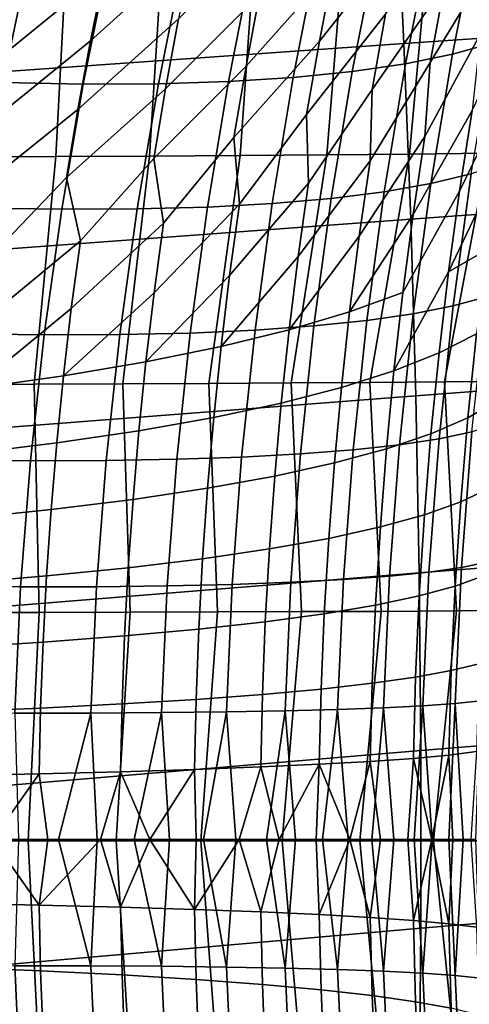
# Model space of a CAD drawing. Header units: metres. Extents: x -167 to 28, y -27 to 27.
# Tile 167 of 256: x -30.52 to -27.76, y -1.02 to 5.05. Entities that reach past the tile are written whole.
import ezdxf

# ---------------------------------------------------------------- set-up
doc = ezdxf.new("R2010")
doc.units = ezdxf.units.M
doc.layers.add('solid_12_065_021_XXX', color=7, linetype='CONTINUOUS')

msp = doc.modelspace()

# ---------------------------------------------------------------- linework, layer by layer
at = {"layer": 'solid_12_065_021_XXX'}
for points in [[(-21.744404, 6.400637, 157.050323), (-28.210402, 5.979161, 158.776154), (-28.158962, 4.904449, 158.981903), (-21.689001, 5.348721, 157.271988)], [(-28.080053, 6.013251, 39.712532), (-28.180504, 5.549177, 39.481197), (-28.679293, 4.918852, 40.804943), (-28.592216, 5.371034, 41.006699)], [(-28.210402, 5.979161, 158.776154), (-34.678066, 5.549222, 160.494568), (-34.630634, 4.449543, 160.684204), (-28.158962, 4.904449, 158.981903)], [(-27.48971, 5.946479, 36.402832), (-27.593382, 5.455872, 36.162666), (-27.998676, 4.78665, 37.510105), (-27.910191, 5.264168, 37.718941)], [(-29.496981, 5.884186, 44.797337), (-29.457954, 5.489728, 44.215286), (-30.088163, 4.920478, 45.512402), (-30.00185, 5.345136, 45.691391)], [(-28.496637, 5.823931, 41.22456), (-28.592216, 5.371034, 41.006699), (-29.130899, 4.765549, 42.331921), (-29.047672, 5.206775, 42.521286)], [(-30.068342, 5.732119, 46.293709), (-30.00185, 5.345136, 45.691391), (-30.672283, 4.798692, 46.986298), (-30.587288, 5.215721, 47.152939)], [(-27.812893, 5.741048, 37.946125), (-27.910191, 5.264168, 37.718941), (-28.355503, 4.621142, 39.069881), (-28.272268, 5.085108, 39.266827)], [(-27.449507, 5.710205, 104.481445), (-27.703875, 5.631249, 103.864479), (-27.860178, 4.839029, 104.068657), (-27.608971, 4.908718, 104.692818)], [(-28.956072, 5.649373, 42.72591), (-29.047672, 5.206775, 42.521286), (-29.62669, 4.625334, 43.846401), (-29.546467, 5.056546, 44.023628)], [(-30.833439, 5.603522, 152.267273), (-30.22681, 5.605753, 151.987823), (-30.30221, 4.20821, 151.841827), (-30.897816, 4.206018, 152.120117)], [(-30.22681, 5.605753, 151.987823), (-29.637793, 5.608639, 151.671616), (-29.724823, 4.211046, 151.526764), (-30.30221, 4.20821, 151.841827)], [(-29.637793, 5.608639, 151.671616), (-29.068613, 5.612207, 151.319489), (-29.167929, 4.21452, 151.175949), (-29.724823, 4.211046, 151.526764)], [(-29.068613, 5.612207, 151.319489), (-28.521503, 5.616483, 150.932419), (-28.633762, 4.218626, 150.790558), (-29.167929, 4.21452, 151.175949)], [(-28.521503, 5.616483, 150.932419), (-27.998672, 5.621495, 150.511505), (-28.124508, 4.223359, 150.371918), (-28.633762, 4.218626, 150.790558)], [(-27.703875, 5.631249, 103.864479), (-27.995985, 5.564613, 103.262962), (-28.150053, 4.780145, 103.460342), (-27.860178, 4.839029, 104.068657)], [(-27.998672, 5.621495, 150.511505), (-27.502314, 5.627267, 150.058044), (-27.642288, 4.228713, 149.921494), (-28.124508, 4.223359, 150.371918)], [(-28.180504, 5.549177, 39.481197), (-28.272268, 5.085108, 39.266827), (-28.758064, 4.467462, 40.619705), (-28.679293, 4.918852, 40.804943)], [(-27.995985, 5.564613, 103.262962), (-28.324661, 5.510565, 102.679321), (-28.477417, 4.732305, 102.870354), (-28.150053, 4.780145, 103.460342)], [(-29.457954, 5.489728, 44.215286), (-29.546467, 5.056546, 44.023628), (-30.166218, 4.498333, 45.347031), (-30.088163, 4.920478, 45.512402)], [(-28.688583, 5.469321, 102.115898), (-29.08629, 5.441048, 101.574959), (-29.239128, 4.670491, 101.754875), (-28.840937, 4.695704, 102.301086)], [(-28.324661, 5.510565, 102.679321), (-28.688583, 5.469321, 102.115898), (-28.840937, 4.695704, 102.301086), (-28.477417, 4.732305, 102.870354)], [(-30.465481, 5.434925, 100.108261), (-30.981077, 5.459143, 99.677963), (-31.144243, 4.68487, 99.843376), (-30.624876, 4.663973, 100.27623)], [(-29.976526, 5.423815, 100.569122), (-30.465481, 5.434925, 100.108261), (-30.624876, 4.663973, 100.27623), (-30.132919, 4.654593, 100.740379)], [(-29.51618, 5.425859, 101.05867), (-29.976526, 5.423815, 100.569122), (-30.132919, 4.654593, 100.740379), (-29.670376, 4.656769, 101.233932)], [(-29.08629, 5.441048, 101.574959), (-29.51618, 5.425859, 101.05867), (-29.670376, 4.656769, 101.233932), (-29.239128, 4.670491, 101.754875)], [(-27.593382, 5.455872, 36.162666), (-27.687904, 4.963836, 35.941776), (-28.030863, 4.331651, 37.089436), (-27.998676, 4.78665, 37.510105)], [(-30.00185, 5.345136, 45.691391), (-30.088163, 4.920478, 45.512402), (-30.749006, 4.384657, 46.832474), (-30.672283, 4.798692, 46.986298)], [(-28.592216, 5.371034, 41.006699), (-28.679293, 4.918852, 40.804943), (-29.205997, 4.325746, 42.158176), (-29.130899, 4.765549, 42.331921)], [(-21.689001, 5.348721, 157.271988), (-28.158962, 4.904449, 158.981903), (-28.11764, 3.822367, 159.147064), (-21.643509, 4.28879, 157.453934)], [(-27.910191, 5.264168, 37.718941), (-27.998676, 4.78665, 37.510105), (-28.366972, 4.182431, 38.623264), (-28.355503, 4.621142, 39.069881)], [(-29.047672, 5.206775, 42.521286), (-29.130899, 4.765549, 42.331921), (-29.6989, 4.196124, 43.683914), (-29.62669, 4.625334, 43.846401)], [(-27.42347, 5.15254, 34.36631), (-27.492609, 4.660341, 33.998871), (-27.816341, 3.994574, 35.365345), (-27.739325, 4.491, 35.547523)], [(-29.546467, 5.056546, 44.023628), (-29.62669, 4.625334, 43.846401), (-30.236328, 4.078712, 45.195538), (-30.166218, 4.498333, 45.347031)], [(-28.272268, 5.085108, 39.266827), (-28.355503, 4.621142, 39.069881), (-28.747362, 4.043468, 40.14769), (-28.758064, 4.467462, 40.619705)], [(-30.088163, 4.920478, 45.512402), (-30.166218, 4.498333, 45.347031), (-30.817795, 3.973615, 46.691692), (-30.749006, 4.384657, 46.832474)], [(-28.679293, 4.918852, 40.804943), (-28.758064, 4.467462, 40.619705), (-29.1717, 3.914885, 41.661385), (-29.205997, 4.325746, 42.158176)], [(-27.687904, 4.963836, 35.941776), (-27.739325, 4.491, 35.547523), (-28.102715, 3.850955, 36.917068), (-28.030863, 4.331651, 37.089436)], [(-28.158962, 4.904449, 158.981903), (-34.630634, 4.449543, 160.684204), (-34.593571, 3.34313, 160.83223), (-28.11764, 3.822367, 159.147064)], [(-27.608971, 4.908718, 104.692818), (-27.860178, 4.839029, 104.068657), (-27.992954, 4.041221, 104.242805), (-27.744602, 4.100734, 104.873276)], [(-27.860178, 4.839029, 104.068657), (-28.150053, 4.780145, 103.460342), (-28.28079, 3.990889, 103.62854), (-27.992954, 4.041221, 104.242805)], [(-29.130899, 4.765549, 42.331921), (-29.205997, 4.325746, 42.158176), (-29.639622, 3.796792, 43.163044), (-29.6989, 4.196124, 43.683914)], [(-28.150053, 4.780145, 103.460342), (-28.477417, 4.732305, 102.870354), (-28.606922, 3.949946, 103.032997), (-28.28079, 3.990889, 103.62854)], [(-27.998676, 4.78665, 37.510105), (-28.030863, 4.331651, 37.089436), (-28.43429, 3.716457, 38.460587), (-28.366972, 4.182431, 38.623264)], [(-28.840937, 4.695704, 102.301086), (-29.239128, 4.670491, 101.754875), (-29.368551, 3.896863, 101.907814), (-28.970009, 3.918561, 102.458633)], [(-28.477417, 4.732305, 102.870354), (-28.840937, 4.695704, 102.301086), (-28.970009, 3.918561, 102.458633), (-28.606922, 3.949946, 103.032997)], [(-30.132919, 4.654593, 100.740379), (-30.624876, 4.663973, 100.27623), (-30.759834, 3.890582, 100.41877), (-30.265312, 3.882844, 100.88578)], [(-29.670376, 4.656769, 101.233932), (-30.132919, 4.654593, 100.740379), (-30.265312, 3.882844, 100.88578), (-29.800913, 3.884941, 101.382812)], [(-29.62669, 4.625334, 43.846401), (-29.6989, 4.196124, 43.683914), (-30.150721, 3.689291, 44.651363), (-30.236328, 4.078712, 45.195538)], [(-29.239128, 4.670491, 101.754875), (-29.670376, 4.656769, 101.233932), (-29.800913, 3.884941, 101.382812), (-29.368551, 3.896863, 101.907814)], [(-28.355503, 4.621142, 39.069881), (-28.366972, 4.182431, 38.623264), (-28.810778, 3.591197, 39.994549), (-28.747362, 4.043468, 40.14769)], [(-27.492609, 4.660341, 33.998871), (-27.575418, 4.147189, 33.806774), (-27.884237, 3.497126, 35.203812), (-27.816341, 3.994574, 35.365345)], [(-30.166218, 4.498333, 45.347031), (-30.236328, 4.078712, 45.195538), (-30.704554, 3.592475, 46.125053), (-30.817795, 3.973615, 46.691692)], [(-27.739325, 4.491, 35.547523), (-27.816341, 3.994574, 35.365345), (-28.165932, 3.369884, 36.764301), (-28.102715, 3.850955, 36.917068)], [(-28.758064, 4.467462, 40.619705), (-28.747362, 4.043468, 40.14769), (-29.231848, 3.475286, 41.51762), (-29.1717, 3.914885, 41.661385)], [(-29.205997, 4.325746, 42.158176), (-29.1717, 3.914885, 41.661385), (-29.697134, 3.368825, 43.028465), (-29.639622, 3.796792, 43.163044)], [(-28.030863, 4.331651, 37.089436), (-28.102715, 3.850955, 36.917068), (-28.493393, 3.250716, 38.316471), (-28.43429, 3.716457, 38.460587)], [(-21.643509, 4.28879, 157.453934), (-28.11764, 3.822367, 159.147064), (-28.086515, 2.734499, 159.271347), (-21.608002, 3.222389, 157.595886)], [(-30.997824, 2.803684, 152.038223), (-30.897816, 4.206018, 152.120117), (-30.30221, 4.20821, 151.841827), (-30.434805, 2.805272, 151.777359)], [(-30.434805, 2.805272, 151.777359), (-30.30221, 4.20821, 151.841827), (-29.724823, 4.211046, 151.526764), (-29.888512, 2.807325, 151.482803)], [(-29.6989, 4.196124, 43.683914), (-29.639622, 3.796792, 43.163044), (-30.206228, 3.271906, 44.525764), (-30.150721, 3.689291, 44.651363)], [(-29.888512, 2.807325, 151.482803), (-29.724823, 4.211046, 151.526764), (-29.167929, 4.21452, 151.175949), (-29.360956, 2.809829, 151.155548)], [(-29.360956, 2.809829, 151.155548), (-29.167929, 4.21452, 151.175949), (-28.633762, 4.218626, 150.790558), (-28.854099, 2.812767, 150.796738)], [(-28.854099, 2.812767, 150.796738), (-28.633762, 4.218626, 150.790558), (-28.124508, 4.223359, 150.371918), (-28.369844, 2.816125, 150.407623)], [(-28.369844, 2.816125, 150.407623), (-28.124508, 4.223359, 150.371918), (-27.642288, 4.228713, 149.921494), (-27.910019, 2.819886, 149.989548)], [(-27.910019, 2.819886, 149.989548), (-27.642288, 4.228713, 149.921494), (-27.189157, 4.234681, 149.440887), (-27.476377, 2.824036, 149.544022)], [(-28.366972, 4.182431, 38.623264), (-28.43429, 3.716457, 38.460587), (-28.866337, 3.139727, 39.858955), (-28.810778, 3.591197, 39.994549)], [(-27.575418, 4.147189, 33.806774), (-27.648561, 3.63233, 33.636379), (-27.884237, 3.497126, 35.203812)], [(-27.536753, 4.169185, 105.517342), (-27.744602, 4.100734, 104.873276), (-27.85606, 3.287261, 105.022011), (-27.651361, 3.343072, 105.671631)], [(-30.236328, 4.078712, 45.195538), (-30.150721, 3.689291, 44.651363), (-30.758688, 3.184614, 46.008213), (-30.704554, 3.592475, 46.125053)], [(-27.744602, 4.100734, 104.873276), (-27.992954, 4.041221, 104.242805), (-28.10195, 3.238713, 104.38623), (-27.85606, 3.287261, 105.022011)], [(-28.747362, 4.043468, 40.14769), (-28.810778, 3.591197, 39.994549), (-29.284431, 3.037014, 41.3904), (-29.231848, 3.475286, 41.51762)], [(-27.992954, 4.041221, 104.242805), (-28.28079, 3.990889, 103.62854), (-28.38801, 3.197629, 103.766953), (-28.10195, 3.238713, 104.38623)], [(-28.606922, 3.949946, 103.032997), (-28.970009, 3.918561, 102.458633), (-29.075714, 3.138507, 102.588081), (-28.713047, 3.164181, 103.166733)], [(-28.28079, 3.990889, 103.62854), (-28.606922, 3.949946, 103.032997), (-28.713047, 3.164181, 103.166733), (-28.38801, 3.197629, 103.766953)], [(-27.816341, 3.994574, 35.365345), (-27.884237, 3.497126, 35.203812), (-28.220577, 2.888549, 36.631393), (-28.165932, 3.369884, 36.764301)], [(-30.265312, 3.882844, 100.88578), (-30.759834, 3.890582, 100.41877), (-30.870308, 3.115195, 100.535622), (-30.373669, 3.109033, 101.005028)], [(-29.800913, 3.884941, 101.382812), (-30.265312, 3.882844, 100.88578), (-30.373669, 3.109033, 101.005028), (-29.907755, 3.110876, 101.504974)], [(-29.368551, 3.896863, 101.907814), (-29.800913, 3.884941, 101.382812), (-29.907755, 3.110876, 101.504974), (-29.474503, 3.120714, 102.033394)], [(-29.1717, 3.914885, 41.661385), (-29.231848, 3.475286, 41.51762), (-29.747309, 2.942668, 42.909447), (-29.697134, 3.368825, 43.028465)], [(-28.970009, 3.918561, 102.458633), (-29.368551, 3.896863, 101.907814), (-29.474503, 3.120714, 102.033394), (-29.075714, 3.138507, 102.588081)], [(-28.11764, 3.822367, 159.147064), (-34.593571, 3.34313, 160.83223), (-34.566975, 2.231623, 160.938293), (-28.086515, 2.734499, 159.271347)], [(-28.102715, 3.850955, 36.917068), (-28.165932, 3.369884, 36.764301), (-28.493393, 3.250716, 38.316471)], [(-29.639622, 3.796792, 43.163044), (-29.697134, 3.368825, 43.028465), (-30.254564, 2.856771, 44.414764), (-30.206228, 3.271906, 44.525764)], [(-28.43429, 3.716457, 38.460587), (-28.493393, 3.250716, 38.316471), (-28.866337, 3.139727, 39.858955)], [(-30.150721, 3.689291, 44.651363), (-30.206228, 3.271906, 44.525764), (-30.805746, 2.779401, 45.905025), (-30.758688, 3.184614, 46.008213)], [(-28.810778, 3.591197, 39.994549), (-28.866337, 3.139727, 39.858955), (-29.284431, 3.037014, 41.3904)], [(-27.884237, 3.497126, 35.203812), (-27.648561, 3.63233, 33.636379), (-27.712006, 3.11599, 33.488022), (-27.943035, 2.998823, 35.063221)], [(-29.231848, 3.475286, 41.51762), (-29.284431, 3.037014, 41.3904), (-29.747309, 2.942668, 42.909447)], [(-27.884237, 3.497126, 35.203812), (-27.943035, 2.998823, 35.063221), (-28.220577, 2.888549, 36.631393)], [(-29.697134, 3.368825, 43.028465), (-29.747309, 2.942668, 42.909447), (-30.254564, 2.856771, 44.414764)], [(-28.493393, 3.250716, 38.316471), (-28.165932, 3.369884, 36.764301), (-28.220577, 2.888549, 36.631393), (-28.544386, 2.785265, 38.191147)], [(-27.651361, 3.343072, 105.671631), (-27.85606, 3.287261, 105.022011), (-27.94306, 2.469318, 105.138275), (-27.7409, 2.511768, 105.792313)], [(-27.85606, 3.287261, 105.022011), (-28.10195, 3.238713, 104.38623), (-28.186956, 2.432382, 104.498276), (-27.94306, 2.469318, 105.138275)], [(-30.206228, 3.271906, 44.525764), (-30.254564, 2.856771, 44.414764), (-30.805746, 2.779401, 45.905025)], [(-28.866337, 3.139727, 39.858955), (-28.493393, 3.250716, 38.316471), (-28.544386, 2.785265, 38.191147), (-28.914177, 2.689063, 39.7411)], [(-28.10195, 3.238713, 104.38623), (-28.38801, 3.197629, 103.766953), (-28.471569, 2.401114, 103.875008), (-28.186956, 2.432382, 104.498276)], [(-21.608002, 3.222389, 157.595886), (-28.086515, 2.734499, 159.271347), (-28.065681, 1.642454, 159.354416), (-21.582554, 2.151096, 157.697556)], [(-27.712006, 3.11599, 33.488022), (-27.527697, 3.239946, 31.907194), (-27.585846, 2.702682, 31.774389), (-27.76572, 2.598404, 33.361916)], [(-28.713047, 3.164181, 103.166733), (-29.075714, 3.138507, 102.588081), (-29.158009, 2.356082, 102.689018), (-28.795706, 2.375645, 103.27108)], [(-28.38801, 3.197629, 103.766953), (-28.713047, 3.164181, 103.166733), (-28.795706, 2.375645, 103.27108), (-28.471569, 2.401114, 103.875008)], [(-30.373669, 3.109033, 101.005028), (-30.870308, 3.115195, 100.535622), (-30.956291, 2.338152, 100.626587), (-30.457989, 2.333524, 101.097878)], [(-29.907755, 3.110876, 101.504974), (-30.373669, 3.109033, 101.005028), (-30.457989, 2.333524, 101.097878), (-29.990894, 2.334977, 101.600136)], [(-29.474503, 3.120714, 102.033394), (-29.907755, 3.110876, 101.504974), (-29.990894, 2.334977, 101.600136), (-29.556961, 2.342508, 102.131256)], [(-29.075714, 3.138507, 102.588081), (-29.474503, 3.120714, 102.033394), (-29.556961, 2.342508, 102.131256), (-29.158009, 2.356082, 102.689018)], [(-29.284431, 3.037014, 41.3904), (-28.866337, 3.139727, 39.858955), (-28.914177, 2.689063, 39.7411), (-29.329618, 2.600028, 41.279877)], [(-27.943035, 2.998823, 35.063221), (-27.712006, 3.11599, 33.488022), (-27.76572, 2.598404, 33.361916), (-27.992735, 2.49983, 34.943756)], [(-29.747309, 2.942668, 42.909447), (-29.284431, 3.037014, 41.3904), (-29.329618, 2.600028, 41.279877), (-29.790346, 2.51824, 42.80611)], [(-28.220577, 2.888549, 36.631393), (-27.943035, 2.998823, 35.063221), (-27.992735, 2.49983, 34.943756), (-28.266691, 2.407049, 36.518494)], [(-30.254564, 2.856771, 44.414764), (-29.747309, 2.942668, 42.909447), (-29.790346, 2.51824, 42.80611), (-30.295948, 2.44377, 44.318451)], [(-30.805746, 2.779401, 45.905025), (-30.254564, 2.856771, 44.414764), (-30.295948, 2.44377, 44.318451), (-30.845976, 2.376685, 45.815556)], [(-28.544386, 2.785265, 38.191147), (-28.220577, 2.888549, 36.631393), (-28.266691, 2.407049, 36.518494), (-28.587343, 2.320144, 38.084732)], [(-30.404362, 1.399381, 151.683228), (-30.982357, 1.398458, 151.956741), (-30.997824, 2.803684, 152.038223), (-30.434805, 2.805272, 151.777359)], [(-29.844883, 1.400578, 151.37352), (-30.404362, 1.399381, 151.683228), (-30.434805, 2.805272, 151.777359), (-29.888512, 2.807325, 151.482803)], [(-29.306183, 1.402035, 151.028854), (-29.844883, 1.400578, 151.37352), (-29.888512, 2.807325, 151.482803), (-29.360956, 2.809829, 151.155548)], [(-28.790447, 1.403741, 150.650589), (-29.306183, 1.402035, 151.028854), (-29.360956, 2.809829, 151.155548), (-28.854099, 2.812767, 150.796738)], [(-28.299772, 1.405681, 150.240265), (-28.790447, 1.403741, 150.650589), (-28.854099, 2.812767, 150.796738), (-28.369844, 2.816125, 150.407623)], [(-27.836155, 1.407843, 149.799484), (-28.299772, 1.405681, 150.240265), (-28.369844, 2.816125, 150.407623), (-27.910019, 2.819886, 149.989548)], [(-27.401485, 1.410214, 149.330048), (-27.836155, 1.407843, 149.799484), (-27.910019, 2.819886, 149.989548), (-27.476377, 2.824036, 149.544022)], [(-28.086515, 2.734499, 159.271347), (-34.566975, 2.231623, 160.938293), (-34.550938, 1.116674, 161.00206), (-28.065681, 1.642454, 159.354416)], [(-28.914177, 2.689063, 39.7411), (-28.544386, 2.785265, 38.191147), (-28.587343, 2.320144, 38.084732), (-28.954403, 2.239192, 39.641068)], [(-29.329618, 2.600028, 41.279877), (-28.914177, 2.689063, 39.7411), (-28.954403, 2.239192, 39.641068), (-29.367546, 2.164265, 41.186111)], [(-27.76572, 2.598404, 33.361916), (-27.585846, 2.702682, 31.774389), (-27.633492, 2.163888, 31.66519), (-27.809673, 2.079795, 33.258247)], [(-29.790346, 2.51824, 42.80611), (-29.329618, 2.600028, 41.279877), (-29.367546, 2.164265, 41.186111), (-29.826403, 2.09543, 42.718491)], [(-27.992735, 2.49983, 34.943756), (-27.76572, 2.598404, 33.361916), (-27.809673, 2.079795, 33.258247), (-28.033348, 2.000298, 34.84557)], [(-27.581324, 2.559554, 106.457664), (-27.7409, 2.511768, 105.792313), (-27.805067, 1.676491, 105.87883), (-27.647745, 1.708629, 106.547508)], [(-30.295948, 2.44377, 44.318451), (-29.790346, 2.51824, 42.80611), (-29.826403, 2.09543, 42.718491), (-30.330563, 2.032749, 44.236832)], [(-28.266691, 2.407049, 36.518494), (-27.992735, 2.49983, 34.943756), (-28.033348, 2.000298, 34.84557), (-28.304316, 1.925468, 36.425735)], [(-27.7409, 2.511768, 105.792313), (-27.94306, 2.469318, 105.138275), (-28.005365, 1.64794, 105.221573), (-27.805067, 1.676491, 105.87883)], [(-30.845976, 2.376685, 45.815556), (-30.295948, 2.44377, 44.318451), (-30.330563, 2.032749, 44.236832), (-30.879578, 1.976278, 45.73978)], [(-28.186956, 2.432382, 104.498276), (-28.471569, 2.401114, 103.875008), (-28.531345, 1.602062, 103.952354), (-28.247799, 1.623095, 104.578514)], [(-27.94306, 2.469318, 105.138275), (-28.186956, 2.432382, 104.498276), (-28.247799, 1.623095, 104.578514), (-28.005365, 1.64794, 105.221573)], [(-28.795706, 2.375645, 103.27108), (-29.158009, 2.356082, 102.689018), (-29.216841, 1.571768, 102.761192), (-28.854813, 1.584929, 103.345734)], [(-28.471569, 2.401114, 103.875008), (-28.795706, 2.375645, 103.27108), (-28.854813, 1.584929, 103.345734), (-28.531345, 1.602062, 103.952354)], [(-28.587343, 2.320144, 38.084732), (-28.266691, 2.407049, 36.518494), (-28.304316, 1.925468, 36.425735), (-28.622334, 1.855372, 37.997326)], [(-30.457989, 2.333524, 101.097878), (-30.956291, 2.338152, 100.626587), (-31.017769, 1.559698, 100.691544), (-30.518265, 1.556586, 101.1642)], [(-29.990894, 2.334977, 101.600136), (-30.457989, 2.333524, 101.097878), (-30.518265, 1.556586, 101.1642), (-30.05032, 1.557567, 101.668129)], [(-29.556961, 2.342508, 102.131256), (-29.990894, 2.334977, 101.600136), (-30.05032, 1.557567, 101.668129), (-29.615902, 1.562634, 102.20121)], [(-29.158009, 2.356082, 102.689018), (-29.556961, 2.342508, 102.131256), (-29.615902, 1.562634, 102.20121), (-29.216841, 1.571768, 102.761192)], [(-28.954403, 2.239192, 39.641068), (-28.587343, 2.320144, 38.084732), (-28.622334, 1.855372, 37.997326), (-28.987116, 1.790072, 39.558933)], [(-29.367546, 2.164265, 41.186111), (-28.954403, 2.239192, 39.641068), (-28.987116, 1.790072, 39.558933), (-29.398335, 1.729628, 41.109154)], [(-29.826403, 2.09543, 42.718491), (-29.367546, 2.164265, 41.186111), (-29.398335, 1.729628, 41.109154), (-29.855625, 1.674093, 42.646603)], [(-21.582554, 2.151096, 157.697556), (-28.065681, 1.642454, 159.354416), (-28.055216, 0.547852, 159.395981), (-21.567244, 1.076492, 157.758667)], [(-27.809673, 2.079795, 33.258247), (-27.633492, 2.163888, 31.66519), (-27.670584, 1.623867, 31.579779), (-27.843849, 1.560386, 33.177177)], [(-30.330563, 2.032749, 44.236832), (-29.826403, 2.09543, 42.718491), (-29.855625, 1.674093, 42.646603), (-30.358572, 1.623518, 44.169899)], [(-28.033348, 2.000298, 34.84557), (-27.809673, 2.079795, 33.258247), (-27.843849, 1.560386, 33.177177), (-28.064882, 1.500372, 34.768803)], [(-30.879578, 1.976278, 45.73978), (-30.330563, 2.032749, 44.236832), (-30.358572, 1.623518, 44.169899), (-30.906729, 1.577947, 45.677677)], [(-28.304316, 1.925468, 36.425735), (-28.033348, 2.000298, 34.84557), (-28.064882, 1.500372, 34.768803), (-28.333488, 1.443876, 36.353222)], [(-28.622334, 1.855372, 37.997326), (-28.304316, 1.925468, 36.425735), (-28.333488, 1.443876, 36.353222), (-28.649422, 1.390951, 37.929012)], [(-28.987116, 1.790072, 39.558933), (-28.622334, 1.855372, 37.997326), (-28.649422, 1.390951, 37.929012), (-29.0124, 1.341643, 39.494755)], [(-29.398335, 1.729628, 41.109154), (-28.987116, 1.790072, 39.558933), (-29.0124, 1.341643, 39.494755), (-29.422094, 1.295998, 41.049038)], [(-29.855625, 1.674093, 42.646603), (-29.398335, 1.729628, 41.109154), (-29.422094, 1.295998, 41.049038), (-29.878138, 1.254056, 42.590466)], [(-27.647745, 1.708629, 106.547508), (-27.805067, 1.676491, 105.87883), (-27.843674, 0.838532, 105.93084), (-27.687721, 0.854658, 106.601555)], [(-28.065681, 1.642454, 159.354416), (-34.550938, 1.116674, 161.00206), (-34.545525, -0.000026, 161.0233), (-28.055216, 0.547852, 159.395981)], [(-30.358572, 1.623518, 44.169899), (-29.855625, 1.674093, 42.646603), (-29.878138, 1.254056, 42.590466), (-30.380119, 1.215855, 44.117649)], [(-28.005365, 1.64794, 105.221573), (-28.247799, 1.623095, 104.578514), (-28.284389, 0.811744, 104.626694), (-28.042843, 0.824207, 105.271622)], [(-27.805067, 1.676491, 105.87883), (-28.005365, 1.64794, 105.221573), (-28.042843, 0.824207, 105.271622), (-27.843674, 0.838532, 105.93084)], [(-30.906729, 1.577947, 45.677677), (-30.358572, 1.623518, 44.169899), (-30.380119, 1.215855, 44.117649), (-30.927588, 1.181429, 45.629211)], [(-28.854813, 1.584929, 103.345734), (-29.216841, 1.571768, 102.761192), (-29.252232, 0.78601, 102.804443), (-28.890364, 0.792605, 103.390495)], [(-28.531345, 1.602062, 103.952354), (-28.854813, 1.584929, 103.345734), (-28.890364, 0.792605, 103.390495), (-28.567295, 0.801195, 103.998764)], [(-28.247799, 1.623095, 104.578514), (-28.531345, 1.602062, 103.952354), (-28.567295, 0.801195, 103.998764), (-28.284389, 0.811744, 104.626694)], [(-27.843849, 1.560386, 33.177177), (-27.670584, 1.623867, 31.579779), (-27.697058, 1.082924, 31.518162), (-27.868208, 1.040395, 33.118694)], [(-30.518265, 1.556586, 101.1642), (-31.017769, 1.559698, 100.691544), (-31.054813, 0.780008, 100.730392), (-30.554567, 0.77843, 101.20388)], [(-30.05032, 1.557567, 101.668129), (-30.518265, 1.556586, 101.1642), (-30.554567, 0.77843, 101.20388), (-30.086094, 0.778907, 101.708832)], [(-29.615902, 1.562634, 102.20121), (-30.05032, 1.557567, 101.668129), (-30.086094, 0.778907, 101.708832), (-29.651369, 0.781437, 102.243103)], [(-29.216841, 1.571768, 102.761192), (-29.615902, 1.562634, 102.20121), (-29.651369, 0.781437, 102.243103), (-29.252232, 0.78601, 102.804443)], [(-28.064882, 1.500372, 34.768803), (-27.843849, 1.560386, 33.177177), (-27.868208, 1.040395, 33.118694), (-28.087324, 1.000185, 34.713425)], [(-28.333488, 1.443876, 36.353222), (-28.064882, 1.500372, 34.768803), (-28.087324, 1.000185, 34.713425), (-28.354214, 0.96233, 36.300919)], [(-31.030867, -0.008434, 151.952972), (-30.982357, 1.398458, 151.956741), (-30.404362, 1.399381, 151.683228), (-30.472406, -0.008439, 151.691818)], [(-30.472406, -0.008439, 151.691818), (-30.404362, 1.399381, 151.683228), (-29.844883, 1.400578, 151.37352), (-29.931099, -0.008446, 151.396744)], [(-29.931099, -0.008446, 151.396744), (-29.844883, 1.400578, 151.37352), (-29.306183, 1.402035, 151.028854), (-29.409002, -0.008455, 151.068878)], [(-29.409002, -0.008455, 151.068878), (-29.306183, 1.402035, 151.028854), (-28.790447, 1.403741, 150.650589), (-28.908102, -0.008465, 150.709473)], [(-28.908102, -0.008465, 150.709473), (-28.790447, 1.403741, 150.650589), (-28.299772, 1.405681, 150.240265), (-28.4303, -0.008476, 150.31987)], [(-28.649422, 1.390951, 37.929012), (-28.333488, 1.443876, 36.353222), (-28.354214, 0.96233, 36.300919), (-28.668631, 0.926864, 37.879742)], [(-28.4303, -0.008476, 150.31987), (-28.299772, 1.405681, 150.240265), (-27.836155, 1.407843, 149.799484), (-27.977413, -0.008489, 149.901566)], [(-27.977413, -0.008489, 149.901566), (-27.836155, 1.407843, 149.799484), (-27.401485, 1.410214, 149.330048), (-27.551163, -0.008502, 149.456161)], [(-29.422094, 1.295998, 41.049038), (-29.0124, 1.341643, 39.494755), (-29.030294, 0.89382, 39.448467), (-29.438879, 0.863227, 41.005684)], [(-29.0124, 1.341643, 39.494755), (-28.649422, 1.390951, 37.929012), (-28.668631, 0.926864, 37.879742), (-29.030294, 0.89382, 39.448467)], [(-29.878138, 1.254056, 42.590466), (-29.422094, 1.295998, 41.049038), (-29.438879, 0.863227, 41.005684), (-29.894012, 0.835114, 42.549984)], [(-30.927588, 1.181429, 45.629211), (-30.380119, 1.215855, 44.117649), (-30.395287, 0.809504, 44.079971), (-30.942247, 0.786422, 45.594269)], [(-30.380119, 1.215855, 44.117649), (-29.878138, 1.254056, 42.590466), (-29.894012, 0.835114, 42.549984), (-30.395287, 0.809504, 44.079971)], [(-28.087324, 1.000185, 34.713425), (-27.868208, 1.040395, 33.118694), (-27.882746, 0.520028, 33.082886), (-28.100687, 0.499858, 34.679508)], [(-21.567244, 1.076492, 157.758667), (-28.055216, 0.547852, 159.395981), (-28.055143, -0.547611, 159.395966), (-21.562111, 0.000203, 157.779037)], [(-27.868208, 1.040395, 33.118694), (-27.697058, 1.082924, 31.518162), (-27.712893, 0.541359, 31.480448), (-27.882746, 0.520028, 33.082886)], [(-28.354214, 0.96233, 36.300919), (-28.087324, 1.000185, 34.713425), (-28.100687, 0.499858, 34.679508), (-28.36652, 0.480869, 36.268875)], [(-29.030294, 0.89382, 39.448467), (-28.668631, 0.926864, 37.879742), (-28.680006, 0.463077, 37.849545), (-29.040861, 0.446499, 39.420094)], [(-28.668631, 0.926864, 37.879742), (-28.354214, 0.96233, 36.300919), (-28.36652, 0.480869, 36.268875), (-28.680006, 0.463077, 37.849545)], [(-29.894012, 0.835114, 42.549984), (-29.438879, 0.863227, 41.005684), (-29.448759, 0.431148, 40.979095), (-29.90333, 0.41704, 42.52515)], [(-29.438879, 0.863227, 41.005684), (-29.030294, 0.89382, 39.448467), (-29.040861, 0.446499, 39.420094), (-29.448759, 0.431148, 40.979095)], [(-27.687721, 0.854658, 106.601555), (-27.843674, 0.838532, 105.93084), (-27.794058, 0, 106.194611), (-27.716337, 0, 106.543388)], [(-30.942247, 0.786422, 45.594269), (-30.395287, 0.809504, 44.079971), (-30.404163, 0.404187, 44.05685), (-30.950808, 0.392601, 45.572819)], [(-30.395287, 0.809504, 44.079971), (-29.894012, 0.835114, 42.549984), (-29.90333, 0.41704, 42.52515), (-30.404163, 0.404187, 44.05685)], [(-28.890364, 0.792605, 103.390495), (-29.252232, 0.78601, 102.804443), (-29.19438, 0, 102.92524), (-29.005663, 0, 103.228676)], [(-28.890364, 0.792605, 103.390495), (-29.005663, 0, 103.228676), (-28.827282, 0, 103.538307)], [(-28.567295, 0.801195, 103.998764), (-28.890364, 0.792605, 103.390495), (-28.827282, 0, 103.538307), (-28.659437, 0, 103.853767)], [(-28.567295, 0.801195, 103.998764), (-28.659437, 0, 103.853767), (-28.502323, 0, 104.174713)], [(-28.284389, 0.811744, 104.626694), (-28.567295, 0.801195, 103.998764), (-28.502323, 0, 104.174713), (-28.356115, 0, 104.500771)], [(-28.284389, 0.811744, 104.626694), (-28.356115, 0, 104.500771), (-28.220982, 0, 104.831573)], [(-28.042843, 0.824207, 105.271622), (-28.284389, 0.811744, 104.626694), (-28.220982, 0, 104.831573), (-28.097075, 0, 105.16674)], [(-28.042843, 0.824207, 105.271622), (-28.097075, 0, 105.16674), (-27.984535, 0, 105.50589)], [(-27.843674, 0.838532, 105.93084), (-28.042843, 0.824207, 105.271622), (-27.984535, 0, 105.50589), (-27.883492, 0, 105.84864)], [(-27.843674, 0.838532, 105.93084), (-27.883492, 0, 105.84864), (-27.794058, 0, 106.194611)], [(-30.086094, 0.778907, 101.708832), (-30.554567, 0.77843, 101.20388), (-30.530918, 0, 101.253319), (-30.285088, 0, 101.512665)], [(-30.086094, 0.778907, 101.708832), (-30.285088, 0, 101.512665), (-30.048138, 0, 101.780144)], [(-29.651369, 0.781437, 102.243103), (-30.086094, 0.778907, 101.708832), (-30.048138, 0, 101.780144), (-29.820337, 0, 102.055458)], [(-29.651369, 0.781437, 102.243103), (-29.820337, 0, 102.055458), (-29.601948, 0, 102.338295)], [(-29.252232, 0.78601, 102.804443), (-29.651369, 0.781437, 102.243103), (-29.601948, 0, 102.338295), (-29.393217, 0, 102.628326)], [(-29.252232, 0.78601, 102.804443), (-29.393217, 0, 102.628326), (-29.19438, 0, 102.92524)], [(-28.055216, 0.547852, 159.395981), (-34.545525, -0.000026, 161.0233), (-34.550743, -1.116727, 161.001999), (-28.055143, -0.547611, 159.395966)], [(-28.36652, 0.480869, 36.268875), (-28.100687, 0.499858, 34.679508), (-28.135532, 0, 34.86631), (-28.303915, 0, 35.885216)], [(-28.100687, 0.499858, 34.679508), (-27.986809, 0, 33.844349), (-28.135532, 0, 34.86631)], [(-28.100687, 0.499858, 34.679508), (-27.882746, 0.520028, 33.082886), (-27.986809, 0, 33.844349)], [(-27.882746, 0.520028, 33.082886), (-27.857803, 0, 32.81971), (-27.882746, -0.520028, 33.082886), (-27.986809, 0, 33.844349)], [(-27.882746, 0.520028, 33.082886), (-27.712893, 0.541359, 31.480448), (-27.748564, 0, 31.792778), (-27.857803, 0, 32.81971)], [(-29.90333, 0.41704, 42.52515), (-29.448759, 0.431148, 40.979095), (-29.723112, 0, 41.913414)], [(-29.448759, 0.431148, 40.979095), (-29.438324, 0, 40.920731), (-29.723112, 0, 41.913414)], [(-29.448759, 0.431148, 40.979095), (-29.040861, 0.446499, 39.420094), (-29.172712, 0, 39.922745), (-29.438324, 0, 40.920731)], [(-29.040861, 0.446499, 39.420094), (-28.926378, 0, 38.91983), (-29.040861, -0.446499, 39.420094), (-29.172712, 0, 39.922745)], [(-29.040861, 0.446499, 39.420094), (-28.680006, 0.463077, 37.849545), (-28.926378, 0, 38.91983)], [(-28.680006, 0.463077, 37.849545), (-28.699413, 0, 37.91235), (-28.926378, 0, 38.91983)], [(-28.680006, 0.463077, 37.849545), (-28.491899, 0, 36.900688), (-28.699413, 0, 37.91235)], [(-28.680006, 0.463077, 37.849545), (-28.36652, 0.480869, 36.268875), (-28.491899, 0, 36.900688)], [(-28.36652, 0.480869, 36.268875), (-28.303915, 0, 35.885216), (-28.36652, -0.480869, 36.268875), (-28.491899, 0, 36.900688)], [(-30.950808, 0.392601, 45.572819), (-30.404163, 0.404187, 44.05685), (-30.691458, 0, 44.855972)], [(-30.404163, 0.404187, 44.05685), (-30.349796, 0, 43.881401), (-30.691458, 0, 44.855972)], [(-30.404163, 0.404187, 44.05685), (-29.90333, 0.41704, 42.52515), (-30.026974, 0, 42.900425), (-30.349796, 0, 43.881401)], [(-29.90333, 0.41704, 42.52515), (-29.723112, 0, 41.913414), (-29.90333, -0.41704, 42.52515), (-30.026974, 0, 42.900425)], [(-30.285088, 0, 101.512665), (-30.530918, 0, 101.253319), (-30.554565, -0.77843, 101.20388), (-30.086092, -0.778907, 101.708832)], [(-30.048138, 0, 101.780144), (-30.285088, 0, 101.512665), (-30.086092, -0.778907, 101.708832)], [(-29.820337, 0, 102.055458), (-30.048138, 0, 101.780144), (-30.086092, -0.778907, 101.708832), (-29.651369, -0.781437, 102.243103)], [(-29.601948, 0, 102.338295), (-29.820337, 0, 102.055458), (-29.651369, -0.781437, 102.243103)], [(-29.723112, 0, 41.913414), (-29.438324, 0, 40.920731), (-29.448759, -0.431148, 40.979095)], [(-29.393217, 0, 102.628326), (-29.601948, 0, 102.338295), (-29.651369, -0.781437, 102.243103), (-29.25223, -0.78601, 102.804451)], [(-29.172712, 0, 39.922745), (-29.040861, -0.446499, 39.420094), (-29.448759, -0.431148, 40.979095)], [(-29.438324, 0, 40.920731), (-29.172712, 0, 39.922745), (-29.448759, -0.431148, 40.979095)], [(-29.19438, 0, 102.92524), (-29.393217, 0, 102.628326), (-29.25223, -0.78601, 102.804451)], [(-29.005663, 0, 103.228676), (-29.19438, 0, 102.92524), (-29.25223, -0.78601, 102.804451), (-28.890364, -0.792605, 103.390495)], [(-28.926378, 0, 38.91983), (-28.699413, 0, 37.91235), (-28.680006, -0.463077, 37.849545), (-29.040861, -0.446499, 39.420094)], [(-28.659437, 0, 103.853767), (-28.827282, 0, 103.538307), (-28.890364, -0.792605, 103.390495), (-28.567295, -0.801195, 103.998764)], [(-28.699413, 0, 37.91235), (-28.491899, 0, 36.900688), (-28.680006, -0.463077, 37.849545)], [(-28.491899, 0, 36.900688), (-28.36652, -0.480869, 36.268875), (-28.680006, -0.463077, 37.849545)], [(-28.502323, 0, 104.174713), (-28.659437, 0, 103.853767), (-28.567295, -0.801195, 103.998764)], [(-28.356115, 0, 104.500771), (-28.502323, 0, 104.174713), (-28.567295, -0.801195, 103.998764), (-28.284389, -0.811744, 104.626694)], [(-28.303915, 0, 35.885216), (-28.135532, 0, 34.86631), (-28.100687, -0.499858, 34.679508), (-28.36652, -0.480869, 36.268875)], [(-28.220982, 0, 104.831573), (-28.356115, 0, 104.500771), (-28.284389, -0.811744, 104.626694)], [(-28.097075, 0, 105.16674), (-28.220982, 0, 104.831573), (-28.284389, -0.811744, 104.626694), (-28.042843, -0.824207, 105.271622)], [(-28.135532, 0, 34.86631), (-27.986809, 0, 33.844349), (-28.100687, -0.499858, 34.679508)], [(-27.986809, 0, 33.844349), (-27.882746, -0.520028, 33.082886), (-28.100687, -0.499858, 34.679508)], [(-27.984535, 0, 105.50589), (-28.097075, 0, 105.16674), (-28.042843, -0.824207, 105.271622)], [(-21.562111, 0.000203, 157.779037), (-28.055143, -0.547611, 159.395966), (-28.06546, -1.642213, 159.35437), (-21.567163, -1.076086, 157.758667)], [(-27.883492, 0, 105.84864), (-27.984535, 0, 105.50589), (-28.042843, -0.824207, 105.271622), (-27.843672, -0.838532, 105.93084)], [(-27.857803, 0, 32.81971), (-27.748564, 0, 31.792778), (-27.712893, -0.541359, 31.480448), (-27.882746, -0.520028, 33.082886)], [(-27.716337, 0, 106.543388), (-27.794058, 0, 106.194611), (-27.843672, -0.838532, 105.93084), (-27.687721, -0.854658, 106.601555)], [(-30.402798, -1.416253, 151.68306), (-30.981239, -1.415318, 151.956863), (-31.030867, -0.008434, 151.952972), (-30.472406, -0.008439, 151.691818)], [(-30.691458, 0, 44.855972), (-30.404163, -0.404187, 44.05685), (-30.950808, -0.392601, 45.572819)], [(-30.691458, 0, 44.855972), (-30.349796, 0, 43.881401), (-30.404163, -0.404187, 44.05685)], [(-29.842903, -1.417465, 151.373016), (-30.402798, -1.416253, 151.68306), (-30.472406, -0.008439, 151.691818), (-29.931099, -0.008446, 151.396744)], [(-30.026974, 0, 42.900425), (-29.90333, -0.41704, 42.52515), (-30.404163, -0.404187, 44.05685)], [(-30.349796, 0, 43.881401), (-30.026974, 0, 42.900425), (-30.404163, -0.404187, 44.05685)], [(-29.303825, -1.418941, 151.027954), (-29.842903, -1.417465, 151.373016), (-29.931099, -0.008446, 151.396744), (-29.409002, -0.008455, 151.068878)], [(-29.723112, 0, 41.913414), (-29.448759, -0.431148, 40.979095), (-29.90333, -0.41704, 42.52515)], [(-28.787752, -1.420668, 150.649277), (-29.303825, -1.418941, 151.027954), (-29.409002, -0.008455, 151.068878), (-28.908102, -0.008465, 150.709473)], [(-28.827282, 0, 103.538307), (-29.005663, 0, 103.228676), (-28.890364, -0.792605, 103.390495)], [(-28.296783, -1.422633, 150.238464), (-28.787752, -1.420668, 150.649277), (-28.908102, -0.008465, 150.709473), (-28.4303, -0.008476, 150.31987)], [(-27.832924, -1.424823, 149.797165), (-28.296783, -1.422633, 150.238464), (-28.4303, -0.008476, 150.31987), (-27.977413, -0.008489, 149.901566)], [(-27.398067, -1.427224, 149.327179), (-27.832924, -1.424823, 149.797165), (-27.977413, -0.008489, 149.901566), (-27.551163, -0.008502, 149.456161)], [(-27.794058, 0, 106.194611), (-27.883492, 0, 105.84864), (-27.843672, -0.838532, 105.93084)], [(-30.404163, -0.404187, 44.05685), (-30.395287, -0.809504, 44.079971), (-30.942247, -0.786422, 45.594269), (-30.950808, -0.392601, 45.572819)], [(-29.90333, -0.41704, 42.52515), (-29.894012, -0.835114, 42.549984), (-30.395287, -0.809504, 44.079971), (-30.404163, -0.404187, 44.05685)], [(-29.448759, -0.431148, 40.979095), (-29.438879, -0.863227, 41.005684), (-29.894012, -0.835114, 42.549984), (-29.90333, -0.41704, 42.52515)], [(-29.040861, -0.446499, 39.420094), (-29.030294, -0.89382, 39.448467), (-29.438879, -0.863227, 41.005684), (-29.448759, -0.431148, 40.979095)], [(-28.680006, -0.463077, 37.849545), (-28.668631, -0.926864, 37.879742), (-29.030294, -0.89382, 39.448467), (-29.040861, -0.446499, 39.420094)], [(-28.36652, -0.480869, 36.268875), (-28.354214, -0.96233, 36.300919), (-28.668631, -0.926864, 37.879742), (-28.680006, -0.463077, 37.849545)], [(-28.100687, -0.499858, 34.679508), (-28.087324, -1.000185, 34.713425), (-28.354214, -0.96233, 36.300919), (-28.36652, -0.480869, 36.268875)], [(-27.882746, -0.520028, 33.082886), (-27.868208, -1.040395, 33.118694), (-28.087324, -1.000185, 34.713425), (-28.100687, -0.499858, 34.679508)], [(-27.712893, -0.541359, 31.480448), (-27.697058, -1.082924, 31.518162), (-27.868208, -1.040395, 33.118694), (-27.882746, -0.520028, 33.082886)], [(-28.06546, -1.642213, 159.35437), (-28.055143, -0.547611, 159.395966), (-34.550743, -1.116727, 161.001999)], [(-31.054811, -0.780008, 100.730392), (-31.017767, -1.559697, 100.691544), (-30.518265, -1.556586, 101.1642), (-30.554565, -0.77843, 101.20388)], [(-30.395287, -0.809504, 44.079971), (-30.380119, -1.215854, 44.117649), (-30.927588, -1.181429, 45.629211), (-30.942247, -0.786422, 45.594269)], [(-30.554565, -0.77843, 101.20388), (-30.518265, -1.556586, 101.1642), (-30.05032, -1.557567, 101.668129), (-30.086092, -0.778907, 101.708832)], [(-30.086092, -0.778907, 101.708832), (-30.05032, -1.557567, 101.668129), (-29.615902, -1.562634, 102.20121), (-29.651369, -0.781437, 102.243103)], [(-29.651369, -0.781437, 102.243103), (-29.615902, -1.562634, 102.20121), (-29.216839, -1.571768, 102.7612), (-29.25223, -0.78601, 102.804451)], [(-29.25223, -0.78601, 102.804451), (-29.216839, -1.571768, 102.7612), (-28.854813, -1.584929, 103.345734), (-28.890364, -0.792605, 103.390495)], [(-29.894012, -0.835114, 42.549984), (-29.878138, -1.254056, 42.590466), (-30.380119, -1.215854, 44.117649), (-30.395287, -0.809504, 44.079971)], [(-29.438879, -0.863227, 41.005684), (-29.422094, -1.295998, 41.049038), (-29.878138, -1.254056, 42.590466), (-29.894012, -0.835114, 42.549984)], [(-28.890364, -0.792605, 103.390495), (-28.854813, -1.584929, 103.345734), (-28.531345, -1.602062, 103.952354), (-28.567295, -0.801195, 103.998764)], [(-28.567295, -0.801195, 103.998764), (-28.531345, -1.602062, 103.952354), (-28.247797, -1.623095, 104.578514), (-28.284389, -0.811744, 104.626694)], [(-28.284389, -0.811744, 104.626694), (-28.247797, -1.623095, 104.578514), (-28.005365, -1.64794, 105.221573), (-28.042843, -0.824207, 105.271622)], [(-28.042843, -0.824207, 105.271622), (-28.005365, -1.64794, 105.221573), (-27.805067, -1.676491, 105.87883), (-27.843672, -0.838532, 105.93084)], [(-27.843672, -0.838532, 105.93084), (-27.805067, -1.676491, 105.87883), (-27.647745, -1.708629, 106.547508), (-27.687721, -0.854658, 106.601555)], [(-29.030294, -0.89382, 39.448467), (-29.0124, -1.341643, 39.494755), (-29.422094, -1.295998, 41.049038), (-29.438879, -0.863227, 41.005684)], [(-28.668631, -0.926864, 37.879742), (-28.649422, -1.390951, 37.929012), (-29.0124, -1.341643, 39.494755), (-29.030294, -0.89382, 39.448467)], [(-28.354214, -0.96233, 36.300919), (-28.333488, -1.443876, 36.353222), (-28.649422, -1.390951, 37.929012), (-28.668631, -0.926864, 37.879742)], [(-28.087324, -1.000185, 34.713425), (-28.064882, -1.500372, 34.768803), (-28.333488, -1.443876, 36.353222), (-28.354214, -0.96233, 36.300919)], [(-27.868208, -1.040395, 33.118694), (-27.843849, -1.560386, 33.177177), (-28.064882, -1.500372, 34.768803), (-28.087324, -1.000185, 34.713425)]]:
    msp.add_3dface(points, dxfattribs=at)

doc.saveas('drawing.dxf')
